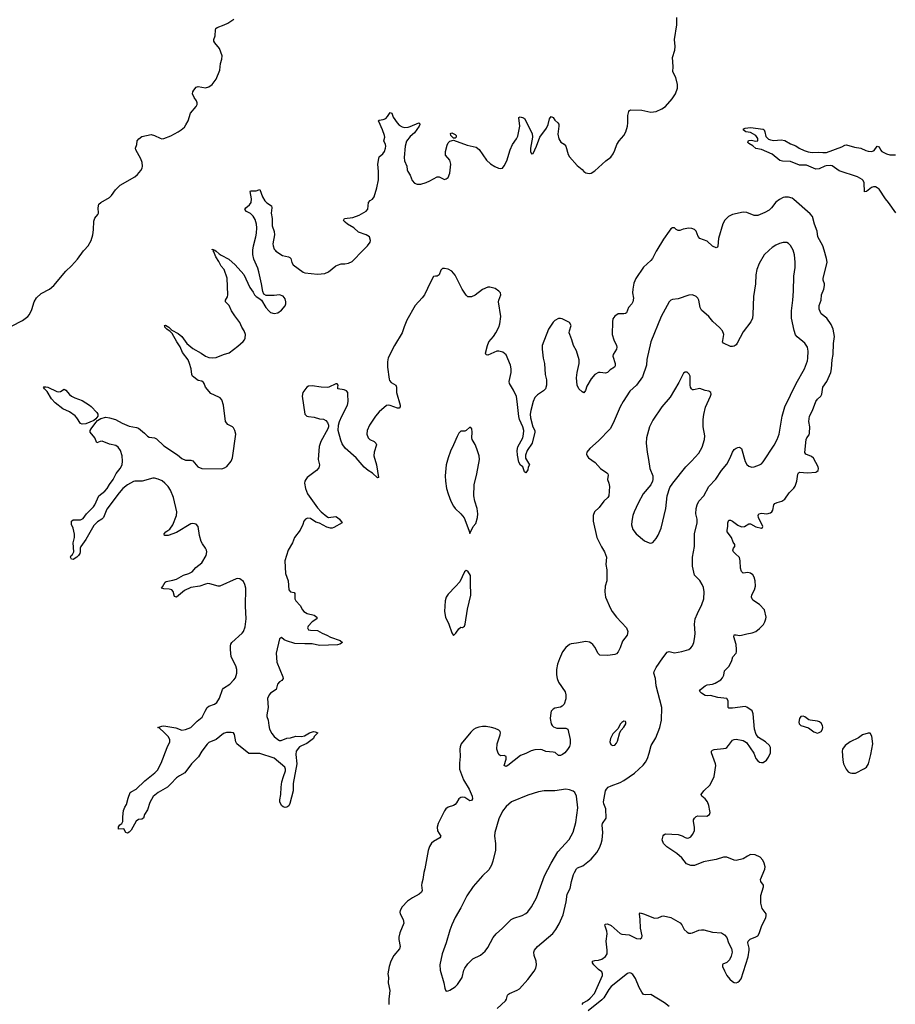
# Model space of a CAD drawing. Header units: inches. Extents: x 1682510 to 1839368, y 640758 to 791543.
# Tile 114 of 186: x 1757360 to 1767029, y 681672 to 692547. Entities that reach past the tile are written whole.
import ezdxf

# ---------------------------------------------------------------- set-up
doc = ezdxf.new("R2010")
doc.units = ezdxf.units.IN
doc.header["$MEASUREMENT"] = 0
for name, color, linetype in [('B7658', 7, 'Continuous'), ('B7659', 7, 'Continuous'), ('B7668', 7, 'Continuous'), ('B7669', 7, 'Continuous')]:
    doc.layers.add(name, color=color, linetype=linetype)

msp = doc.modelspace()

# ---------------------------------------------------------------- linework, layer by layer
at = {"layer": 'B7658', "color": 6}
for points, elevation in [([(1757270, 689161), (1757390, 689224), (1757448, 689270), (1757468, 689292), (1757492, 689348), (1757518, 689430), (1757546, 689474), (1757598, 689522), (1757690, 689572), (1757737, 689610), (1757870, 689770), (1757933, 689827), (1757999, 689901), (1758065, 689995), (1758070, 690000)], 800), ([(1760000, 684441), (1759890, 684443), (1759759, 684550), (1759747, 684570), (1759731, 684651), (1759720, 684670), (1759696, 684676), (1759645, 684675), (1759610, 684665), (1759530, 684599), (1759450, 684564), (1759430, 684545), (1759371, 684470), (1759333, 684407), (1759256, 684330), (1759185, 684230), (1759123, 684197), (1759090, 684173), (1759030, 684106), (1758990, 684069), (1758888, 684012), (1758833, 683967), (1758797, 683903), (1758770, 683822), (1758737, 683770), (1758728, 683730), (1758710, 683719), (1758670, 683713), (1758644, 683696), (1758590, 683595), (1758570, 683572), (1758550, 683564), (1758530, 683569), (1758509, 683609), (1758450, 683606), (1758450, 683631), (1758466, 683654), (1758489, 683670), (1758499, 683690), (1758497, 683743), (1758507, 683813), (1758520, 683850), (1758540, 683880), (1758556, 683950), (1758580, 684010), (1758590, 684020), (1758647, 684050), (1758741, 684139), (1758851, 684230), (1758880, 684260), (1758923, 684337), (1758988, 684510), (1759016, 684570), (1759017, 684597), (1759000, 684630), (1758956, 684676), (1758902, 684722), (1758885, 684730), (1758930, 684746), (1758950, 684747), (1759085, 684725), (1759150, 684701), (1759190, 684706), (1759250, 684730), (1759320, 684800), (1759376, 684844), (1759406, 684910), (1759431, 684950), (1759450, 684965), (1759512, 684988), (1759535, 685005), (1759566, 685054), (1759600, 685150), (1759610, 685165), (1759679, 685210), (1759724, 685256), (1759741, 685279), (1759759, 685330), (1759759, 685370), (1759745, 685410), (1759696, 685510), (1759686, 685590), (1759688, 685632), (1759691, 685650), (1759703, 685670), (1759816, 685770), (1759831, 685790), (1759850, 685842), (1759860, 685930), (1759852, 686070), (1759856, 686270), (1759847, 686310), (1759830, 686344), (1759790, 686370), (1759770, 686376), (1759750, 686373), (1759570, 686292), (1759550, 686290), (1759458, 686318), (1759439, 686319), (1759410, 686313), (1759350, 686289), (1759250, 686275), (1759178, 686242), (1759090, 686168), (1759070, 686177), (1759053, 686233), (1759038, 686250), (1759010, 686258), (1758950, 686260), (1758927, 686267), (1758926, 686270), (1758938, 686282), (1758966, 686334), (1758976, 686344), (1759050, 686357), (1759090, 686369), (1759169, 686411), (1759226, 686430), (1759263, 686450), (1759303, 686497), (1759370, 686550), (1759417, 686630), (1759425, 686670), (1759421, 686690), (1759411, 686710), (1759377, 686757), (1759363, 686783), (1759346, 686850), (1759331, 686950), (1759310, 686976), (1759270, 686983), (1759250, 686980), (1759090, 686884), (1758998, 686850), (1758957, 686850), (1758956, 686870), (1758973, 686890), (1759018, 686922), (1759052, 686968), (1759093, 687070), (1759094, 687110), (1759057, 687270), (1759024, 687350), (1758998, 687390), (1758962, 687430), (1758933, 687453), (1758890, 687474), (1758850, 687483), (1758830, 687482), (1758711, 687449), (1758631, 687449), (1758615, 687445), (1758550, 687411), (1758500, 687370), (1758458, 687322), (1758320, 687140), (1758286, 687050), (1758267, 687030), (1758218, 687002), (1758178, 686962), (1758090, 686806), (1758034, 686730), (1758029, 686710), (1758029, 686670), (1758023, 686650), (1758010, 686630), (1757990, 686612), (1757950, 686585), (1757930, 686589), (1757921, 686610), (1757929, 686630), (1757941, 686639), (1757956, 686670), (1757950, 686770), (1757964, 686830), (1757966, 686866), (1757951, 686930), (1757930, 686973), (1757930, 687007), (1757950, 687025), (1758030, 687023), (1758061, 687039), (1758096, 687090), (1758174, 687166), (1758191, 687189), (1758233, 687290), (1758299, 687341), (1758325, 687370), (1758350, 687415), (1758392, 687468), (1758426, 687534), (1758468, 687590), (1758490, 687630), (1758495, 687670), (1758491, 687730), (1758471, 687791), (1758447, 687827), (1758423, 687843), (1758350, 687860), (1758270, 687891), (1758250, 687890), (1758210, 687874), (1758190, 687930), (1758139, 687990), (1758139, 688010), (1758148, 688030), (1758201, 688099), (1758219, 688121), (1758256, 688144), (1758310, 688156), (1758350, 688150), (1758416, 688130), (1758491, 688091), (1758570, 688058), (1758650, 688045), (1758670, 688035), (1758739, 687979), (1758770, 687947), (1758790, 687935), (1758850, 687929), (1758870, 687919), (1758950, 687842), (1759101, 687741), (1759150, 687702), (1759190, 687684), (1759250, 687681), (1759270, 687676), (1759327, 687610), (1759370, 687590), (1759590, 687586), (1759623, 687597), (1759646, 687614), (1759696, 687670), (1759711, 687710), (1759745, 687970), (1759735, 688010), (1759719, 688039), (1759709, 688050), (1759658, 688078), (1759633, 688110), (1759612, 688290), (1759593, 688350), (1759575, 688370), (1759559, 688379), (1759470, 688417), (1759410, 688490), (1759398, 688530), (1759390, 688542), (1759370, 688556), (1759330, 688563), (1759268, 688610), (1759260, 688630), (1759254, 688690), (1759236, 688750), (1759219, 688790), (1759159, 688870), (1759133, 688933), (1759095, 688990), (1759043, 689083), (1759023, 689103), (1758983, 689130), (1758964, 689150), (1758964, 689164), (1758957, 689170), (1758970, 689172), (1759006, 689150), (1759040, 689120), (1759110, 689080), (1759149, 689050), (1759205, 688970), (1759270, 688915), (1759363, 688863), (1759410, 688830), (1759450, 688818), (1759490, 688814), (1759530, 688817), (1759610, 688850), (1759672, 688868), (1759770, 688942), (1759828, 688992), (1759843, 689010), (1759850, 689030), (1759852, 689070), (1759839, 689110), (1759813, 689153), (1759790, 689203), (1759735, 689275), (1759700, 689330), (1759671, 689390), (1759634, 689430), (1759632, 689450), (1759653, 689487), (1759658, 689510), (1759651, 689691), (1759619, 689790), (1759585, 689825), (1759558, 689878), (1759524, 689930), (1759503, 689983), (1759496, 689990), (1759498, 689998), (1759495, 690000)], 700), ([(1759513, 690000), (1759530, 689991), (1759561, 689961), (1759585, 689945), (1759670, 689901), (1759740, 689840), (1759833, 689733), (1759900, 689590), (1759938, 689538), (1759954, 689510), (1759970, 689489), (1760000, 689470)], 700), ([(1760000, 689761), (1759990, 689804), (1759944, 689904), (1759933, 689953), (1759933, 689990), (1759934, 690000)], 700)]:
    msp.add_lwpolyline(points, dxfattribs=dict(at, elevation=elevation))
at = {"layer": 'B7658', "color": 6, "elevation": 700}
msp.add_lwpolyline([(1757790, 688437), (1757810, 688440), (1757850, 688465), (1757870, 688457), (1757910, 688408), (1757930, 688390), (1757970, 688370), (1758050, 688340), (1758130, 688291), (1758150, 688274), (1758213, 688210), (1758224, 688190), (1758222, 688170), (1758201, 688139), (1758178, 688122), (1758090, 688084), (1758050, 688081), (1758030, 688089), (1757991, 688151), (1757972, 688172), (1757910, 688217), (1757836, 688250), (1757750, 688316), (1757710, 688361), (1757662, 688442), (1757633, 688470), (1757624, 688490), (1757626, 688494), (1757650, 688494), (1757672, 688488), (1757770, 688442)], close=True, dxfattribs=at)
at = {"layer": 'B7659', "color": 6}
for points, elevation in [([(1758070, 690000), (1758115, 690050), (1758147, 690110), (1758168, 690170), (1758175, 690225), (1758177, 690323), (1758190, 690356), (1758224, 690396), (1758228, 690412), (1758225, 690470), (1758235, 690510), (1758256, 690530), (1758350, 690585), (1758373, 690607), (1758417, 690670), (1758470, 690719), (1758630, 690813), (1758661, 690839), (1758698, 690882), (1758711, 690909), (1758715, 690930), (1758713, 690970), (1758698, 691010), (1758642, 691110), (1758639, 691130), (1758654, 691170), (1758657, 691210), (1758674, 691230), (1758710, 691256), (1758810, 691278), (1758850, 691270), (1758910, 691239), (1758930, 691233), (1758950, 691234), (1759030, 691266), (1759111, 691309), (1759141, 691330), (1759178, 691362), (1759195, 691385), (1759219, 691430), (1759244, 691516), (1759307, 691590), (1759319, 691610), (1759321, 691630), (1759313, 691650), (1759287, 691687), (1759268, 691730), (1759271, 691750), (1759283, 691770), (1759310, 691802), (1759330, 691810), (1759410, 691795), (1759450, 691805), (1759485, 691830), (1759530, 691890), (1759570, 691990), (1759577, 692063), (1759591, 692110), (1759594, 692150), (1759566, 692230), (1759514, 692290), (1759504, 692310), (1759505, 692330), (1759517, 692370), (1759523, 692437), (1759527, 692450), (1759539, 692461), (1759617, 692490), (1759657, 692510), (1759725, 692555)], 800), ([(1759934, 690000), (1759941, 690050), (1759969, 690150), (1759976, 690190), (1759979, 690250), (1759974, 690290), (1759959, 690339), (1759938, 690378), (1759910, 690405), (1759865, 690430), (1759845, 690450), (1759856, 690470), (1759897, 690503), (1759916, 690530), (1759918, 690570), (1759906, 690650), (1759910, 690659), (1759970, 690659), (1760000, 690668)], 700), ([(1759495, 690000), (1759484, 690010), (1759486, 690014), (1759513, 690000)], 700)]:
    msp.add_lwpolyline(points, dxfattribs=dict(at, elevation=elevation))
at = {"layer": 'B7668', "color": 6}
for points, elevation in [([(1764396, 690000), (1764390, 689990), (1764348, 689910), (1764331, 689889), (1764250, 689815), (1764163, 689690), (1764142, 689638), (1764129, 689570), (1764128, 689530), (1764137, 689470), (1764132, 689430), (1764120, 689410), (1764082, 689370), (1764059, 689310), (1764050, 689303), (1764030, 689299), (1763970, 689298), (1763930, 689272), (1763910, 689242), (1763905, 689210), (1763904, 689070), (1763920, 689010), (1763949, 688950), (1763952, 688930), (1763950, 688910), (1763913, 688850), (1763910, 688830), (1763937, 688750), (1763936, 688724), (1763927, 688710), (1763881, 688679), (1763849, 688651), (1763830, 688643), (1763770, 688652), (1763750, 688650), (1763710, 688629), (1763670, 688582), (1763622, 688498), (1763609, 688451), (1763590, 688427), (1763570, 688436), (1763535, 688470), (1763515, 688510), (1763507, 688593), (1763515, 688650), (1763539, 688750), (1763538, 688790), (1763510, 688890), (1763476, 688950), (1763458, 689010), (1763433, 689070), (1763429, 689090), (1763431, 689110), (1763450, 689170), (1763430, 689202), (1763350, 689243), (1763330, 689248), (1763310, 689246), (1763270, 689226), (1763250, 689208), (1763200, 689130), (1763129, 688950), (1763129, 688910), (1763140, 688810), (1763155, 688750), (1763164, 688630), (1763177, 688570), (1763178, 688510), (1763165, 688470), (1763144, 688450), (1763076, 688404), (1763050, 688373), (1763030, 688330), (1763004, 688230), (1762997, 688190), (1763000, 688150), (1763028, 688050), (1763050, 688010), (1763050, 687990), (1763019, 687870), (1762962, 687790), (1762944, 687736), (1762946, 687706), (1762988, 687630), (1762976, 687604), (1762970, 687575), (1762950, 687544), (1762935, 687555), (1762915, 687610), (1762890, 687629), (1762870, 687662), (1762856, 687736), (1762855, 687790), (1762861, 687830), (1762916, 687930), (1762924, 687970), (1762925, 688010), (1762916, 688050), (1762880, 688130), (1762870, 688166), (1762855, 688330), (1762844, 688384), (1762814, 688454), (1762769, 688530), (1762765, 688550), (1762786, 688650), (1762787, 688690), (1762779, 688730), (1762730, 688846), (1762695, 688875), (1762650, 688888), (1762630, 688888), (1762530, 688843), (1762510, 688847), (1762505, 688865), (1762526, 688950), (1762541, 688990), (1762592, 689050), (1762618, 689090), (1762651, 689150), (1762663, 689190), (1762674, 689270), (1762648, 689430), (1762650, 689450), (1762673, 689510), (1762670, 689530), (1762651, 689550), (1762610, 689578), (1762550, 689593), (1762530, 689592), (1762472, 689568), (1762390, 689505), (1762348, 689488), (1762310, 689487), (1762290, 689503), (1762245, 689570), (1762170, 689725), (1762130, 689770), (1762090, 689791), (1762050, 689800), (1762030, 689799), (1762010, 689781), (1761990, 689728), (1761970, 689715), (1761950, 689716), (1761930, 689710), (1761896, 689650), (1761830, 689510), (1761804, 689476), (1761728, 689392), (1761636, 689230), (1761604, 689156), (1761585, 689090), (1761497, 688950), (1761429, 688811), (1761422, 688770), (1761422, 688710), (1761438, 688578), (1761444, 688564), (1761461, 688541), (1761515, 688510), (1761519, 688490), (1761522, 688430), (1761561, 688290), (1761562, 688270), (1761550, 688255), (1761530, 688256), (1761450, 688287), (1761430, 688290), (1761410, 688285), (1761330, 688216), (1761287, 688170), (1761222, 688070), (1761198, 688010), (1761194, 687970), (1761206, 687930), (1761228, 687910), (1761273, 687890), (1761293, 687870), (1761300, 687850), (1761274, 687770), (1761271, 687730), (1761299, 687630), (1761322, 687490), (1761310, 687488), (1761257, 687537), (1761207, 687568), (1761164, 687604), (1761077, 687710), (1760954, 687814), (1760922, 687862), (1760905, 687905), (1760878, 688010), (1760881, 688070), (1760891, 688110), (1760918, 688170), (1760981, 688290), (1760987, 688330), (1760985, 688410), (1760982, 688430), (1760970, 688447), (1760941, 688461), (1760874, 688470), (1760872, 688490), (1760877, 688510), (1760865, 688525), (1760850, 688526), (1760772, 688488), (1760755, 688485), (1760690, 688487), (1760590, 688503), (1760550, 688500), (1760530, 688488), (1760488, 688430), (1760479, 688390), (1760510, 688190), (1760530, 688170), (1760550, 688164), (1760610, 688158), (1760670, 688139), (1760716, 688136), (1760740, 688120), (1760757, 688097), (1760768, 688070), (1760768, 688050), (1760763, 688030), (1760686, 687890), (1760666, 687834), (1760656, 687690), (1760669, 687630), (1760664, 687596), (1760639, 687570), (1760534, 687490), (1760518, 687470), (1760509, 687450), (1760506, 687430), (1760515, 687370), (1760538, 687310), (1760650, 687157), (1760690, 687112), (1760750, 687059), (1760770, 687051), (1760850, 687059), (1760870, 687051), (1760892, 687030), (1760919, 686990), (1760830, 686937), (1760810, 686931), (1760790, 686933), (1760750, 686944), (1760670, 686985), (1760630, 686997), (1760570, 687038), (1760538, 687042), (1760514, 687030), (1760499, 687010), (1760487, 686973), (1760457, 686910), (1760393, 686830), (1760372, 686770), (1760325, 686690), (1760289, 686570), (1760295, 686430), (1760326, 686350), (1760330, 686250), (1760349, 686228), (1760390, 686219), (1760399, 686210), (1760398, 686150), (1760409, 686130), (1760458, 686078), (1760481, 686030), (1760499, 686010), (1760533, 685990), (1760613, 685970), (1760642, 685950), (1760642, 685930), (1760590, 685897), (1760546, 685850), (1760537, 685830), (1760550, 685810), (1760570, 685804), (1760650, 685801), (1760699, 685770), (1760750, 685749), (1760790, 685726), (1760899, 685690), (1760924, 685670), (1760896, 685650), (1760870, 685644), (1760670, 685637), (1760590, 685654), (1760508, 685652), (1760399, 685659), (1760306, 685686), (1760279, 685699), (1760250, 685724), (1760229, 685710), (1760192, 685550), (1760198, 685450), (1760266, 685290), (1760270, 685270), (1760256, 685250), (1760230, 685235), (1760207, 685210), (1760192, 685150), (1760130, 685109), (1760113, 685090), (1760095, 685050), (1760102, 684950), (1760087, 684870), (1760089, 684850), (1760105, 684810), (1760109, 684751), (1760120, 684710), (1760143, 684663), (1760170, 684629), (1760210, 684597), (1760230, 684588), (1760247, 684587), (1760308, 684612), (1760350, 684615), (1760410, 684634), (1760470, 684632), (1760504, 684636), (1760559, 684670), (1760604, 684684), (1760623, 684683), (1760651, 684670), (1760612, 684630), (1760603, 684610), (1760530, 684552), (1760470, 684528), (1760450, 684516), (1760414, 684470), (1760409, 684431), (1760421, 684330), (1760381, 684110), (1760380, 684030), (1760344, 683890), (1760330, 683866), (1760311, 683849), (1760290, 683847), (1760270, 683852), (1760250, 683868), (1760233, 683910), (1760232, 683930), (1760243, 683990), (1760247, 684070), (1760256, 684130), (1760271, 684190), (1760294, 684250), (1760296, 684270), (1760287, 684290), (1760170, 684390), (1760010, 684441), (1760000, 684441)], 700), ([(1760180, 690000), (1760188, 689990), (1760263, 689943), (1760329, 689929), (1760342, 689922), (1760354, 689910), (1760366, 689866), (1760381, 689841), (1760490, 689758), (1760510, 689750), (1760650, 689737), (1760730, 689745), (1760770, 689764), (1760850, 689827), (1760870, 689838), (1760910, 689850), (1760950, 689850), (1760990, 689857), (1761030, 689877), (1761151, 690000)], 700), ([(1765635, 690000), (1765581, 689950), (1765525, 689855), (1765499, 689790), (1765489, 689731), (1765486, 689630), (1765462, 689490), (1765457, 689290), (1765451, 689250), (1765432, 689210), (1765350, 689100), (1765284, 688976), (1765270, 688957), (1765250, 688942), (1765230, 688937), (1765210, 688939), (1765130, 688973), (1765122, 688990), (1765123, 689003), (1765134, 689070), (1765120, 689110), (1765087, 689147), (1765015, 689215), (1764971, 689271), (1764890, 689340), (1764875, 689370), (1764860, 689450), (1764850, 689471), (1764830, 689491), (1764790, 689507), (1764750, 689504), (1764630, 689464), (1764570, 689458), (1764550, 689448), (1764531, 689430), (1764443, 689270), (1764329, 688990), (1764286, 688794), (1764283, 688730), (1764236, 688604), (1764171, 688510), (1764097, 688443), (1764023, 688330), (1763992, 688270), (1763915, 688090), (1763879, 688030), (1763750, 687897), (1763656, 687810), (1763624, 687770), (1763620, 687750), (1763625, 687730), (1763641, 687710), (1763716, 687657), (1763772, 687590), (1763843, 687543), (1763855, 687530), (1763858, 687518), (1763852, 687470), (1763867, 687427), (1763871, 687391), (1763865, 687290), (1763855, 687270), (1763812, 687230), (1763759, 687161), (1763707, 687110), (1763692, 687070), (1763691, 687010), (1763734, 686830), (1763784, 686724), (1763819, 686670), (1763839, 686610), (1763834, 686530), (1763845, 686470), (1763845, 686370), (1763843, 686350), (1763826, 686290), (1763820, 686230), (1763830, 686170), (1763883, 686043), (1763902, 686010), (1763950, 685950), (1764060, 685830), (1764074, 685790), (1764069, 685750), (1764017, 685683), (1763992, 685610), (1763970, 685564), (1763950, 685544), (1763930, 685536), (1763855, 685525), (1763767, 685527), (1763746, 685546), (1763710, 685617), (1763690, 685647), (1763670, 685663), (1763652, 685672), (1763610, 685680), (1763510, 685661), (1763450, 685655), (1763430, 685648), (1763390, 685614), (1763355, 685565), (1763319, 685490), (1763298, 685430), (1763287, 685370), (1763287, 685313), (1763294, 685270), (1763309, 685230), (1763383, 685123), (1763392, 685090), (1763392, 685048), (1763371, 684989), (1763350, 684965), (1763330, 684956), (1763270, 684945), (1763250, 684934), (1763238, 684922), (1763229, 684910), (1763224, 684890), (1763218, 684830), (1763227, 684770), (1763239, 684750), (1763256, 684736), (1763290, 684723), (1763390, 684721), (1763414, 684710), (1763439, 684599), (1763439, 684550), (1763430, 684520), (1763410, 684485), (1763379, 684450), (1763354, 684430), (1763330, 684420), (1763310, 684421), (1763272, 684452), (1763250, 684459), (1763170, 684463), (1763130, 684483), (1763110, 684487), (1763050, 684483), (1763008, 684472), (1762950, 684442), (1762890, 684420), (1762750, 684310), (1762730, 684300), (1762722, 684302), (1762710, 684310), (1762730, 684381), (1762730, 684410), (1762710, 684422), (1762670, 684418), (1762650, 684430), (1762638, 684458), (1762630, 684490), (1762633, 684550), (1762665, 684650), (1762668, 684670), (1762664, 684684), (1762650, 684699), (1762610, 684718), (1762570, 684731), (1762510, 684740), (1762470, 684742), (1762430, 684735), (1762397, 684723), (1762372, 684708), (1762341, 684679), (1762236, 684550), (1762224, 684516), (1762220, 684490), (1762224, 684410), (1762216, 684336), (1762218, 684270), (1762262, 684150), (1762323, 684050), (1762356, 683970), (1762359, 683941), (1762350, 683922), (1762330, 683921), (1762276, 683956), (1762250, 683962), (1762230, 683958), (1762210, 683943), (1762184, 683896), (1762170, 683880), (1762150, 683867), (1762090, 683849), (1762067, 683833), (1762050, 683810), (1761982, 683670), (1761970, 683630), (1761973, 683590), (1762011, 683530), (1762000, 683510), (1761930, 683470), (1761908, 683452), (1761885, 683415), (1761870, 683370), (1761835, 683170), (1761822, 683130), (1761811, 683050), (1761799, 683010), (1761797, 682990), (1761805, 682930), (1761797, 682910), (1761772, 682888), (1761696, 682850), (1761643, 682810), (1761583, 682750), (1761560, 682710), (1761557, 682690), (1761560, 682670), (1761593, 682610), (1761600, 682570), (1761558, 682462), (1761546, 682414), (1761546, 682390), (1761560, 682310), (1761554, 682286), (1761490, 682210), (1761458, 682150), (1761439, 682090), (1761426, 682010), (1761433, 681970), (1761430, 681910), (1761446, 681826), (1761445, 681790), (1761435, 681730), (1761437, 681670)], 800), ([(1762634, 681626), (1762724, 681710), (1762737, 681730), (1762748, 681772), (1762756, 681784), (1762770, 681793), (1762853, 681827), (1762878, 681842), (1762970, 681945), (1763042, 682038), (1763058, 682070), (1763068, 682110), (1763063, 682150), (1763041, 682210), (1763039, 682250), (1763045, 682270), (1763077, 682310), (1763247, 682453), (1763282, 682498), (1763318, 682562), (1763360, 682660), (1763394, 682806), (1763406, 682890), (1763438, 682950), (1763453, 683030), (1763474, 683106), (1763485, 683130), (1763510, 683170), (1763521, 683179), (1763578, 683202), (1763670, 683275), (1763732, 683348), (1763761, 683399), (1763782, 683450), (1763792, 683490), (1763799, 683570), (1763793, 683650), (1763797, 683670), (1763837, 683730), (1763834, 683830), (1763810, 683887), (1763808, 683910), (1763829, 684030), (1763839, 684050), (1763858, 684070), (1763890, 684087), (1763990, 684123), (1764030, 684144), (1764150, 684227), (1764246, 684314), (1764272, 684348), (1764292, 684388), (1764312, 684448), (1764332, 684530), (1764385, 684615), (1764430, 684730), (1764446, 684810), (1764450, 684950), (1764389, 685190), (1764382, 685270), (1764364, 685330), (1764366, 685350), (1764387, 685393), (1764460, 685500), (1764510, 685561), (1764530, 685568), (1764590, 685556), (1764672, 685568), (1764748, 685592), (1764770, 685608), (1764788, 685630), (1764805, 685670), (1764817, 685730), (1764819, 685770), (1764813, 685870), (1764820, 685930), (1764843, 685990), (1764894, 686090), (1764914, 686150), (1764920, 686230), (1764910, 686277), (1764896, 686310), (1764870, 686353), (1764811, 686411), (1764788, 686510), (1764789, 686610), (1764813, 686730), (1764810, 686870), (1764841, 686990), (1764840, 687030), (1764827, 687090), (1764831, 687150), (1764842, 687190), (1764861, 687230), (1764913, 687287), (1764969, 687390), (1765048, 687472), (1765111, 687569), (1765170, 687640), (1765207, 687710), (1765231, 687770), (1765250, 687799), (1765270, 687815), (1765290, 687824), (1765310, 687825), (1765331, 687811), (1765370, 687667), (1765390, 687634), (1765410, 687617), (1765446, 687606), (1765470, 687609), (1765530, 687630), (1765550, 687642), (1765570, 687664), (1765692, 687848), (1765726, 687910), (1765746, 687970), (1765778, 688170), (1765809, 688270), (1765935, 688530), (1766028, 688690), (1766059, 688781), (1766064, 688810), (1766068, 688888), (1766060, 688930), (1766030, 688975), (1765946, 689046), (1765928, 689068), (1765913, 689113), (1765882, 689250), (1765882, 689330), (1765899, 689450), (1765905, 689550), (1765907, 689713), (1765922, 689810), (1765924, 689870), (1765915, 689950), (1765900, 690000)], 800), ([(1763572, 681670), (1763583, 681690), (1763630, 681715), (1763661, 681739), (1763709, 681791), (1763794, 681990), (1763796, 682010), (1763790, 682030), (1763750, 682058), (1763698, 682110), (1763684, 682130), (1763684, 682150), (1763710, 682157), (1763750, 682159), (1763788, 682172), (1763830, 682202), (1763847, 682230), (1763848, 682270), (1763835, 682370), (1763848, 682450), (1763842, 682482), (1763824, 682536), (1763823, 682550), (1763830, 682559), (1763850, 682561), (1763890, 682544), (1763990, 682454), (1764010, 682448), (1764090, 682441), (1764170, 682399), (1764210, 682396), (1764231, 682409), (1764235, 682430), (1764214, 682514), (1764212, 682608), (1764203, 682670), (1764210, 682682), (1764250, 682671), (1764370, 682624), (1764410, 682626), (1764450, 682646), (1764470, 682649), (1764551, 682630), (1764652, 682572), (1764670, 682550), (1764698, 682498), (1764730, 682470), (1764750, 682460), (1764770, 682457), (1764790, 682462), (1764861, 682490), (1764890, 682496), (1764914, 682494), (1765010, 682470), (1765110, 682462), (1765141, 682441), (1765167, 682410), (1765186, 682350), (1765219, 682290), (1765227, 682250), (1765217, 682203), (1765198, 682162), (1765170, 682135), (1765124, 682116), (1765119, 682110), (1765121, 682090), (1765141, 682041), (1765170, 681990), (1765201, 681950), (1765230, 681925), (1765250, 681914), (1765270, 681911), (1765290, 681916), (1765309, 681931), (1765325, 681955), (1765403, 682197), (1765415, 682270), (1765414, 682294), (1765401, 682350), (1765404, 682370), (1765427, 682393), (1765490, 682417), (1765510, 682430), (1765525, 682455), (1765551, 682530), (1765599, 682630), (1765604, 682650), (1765603, 682670), (1765560, 682730), (1765543, 682790), (1765544, 682876), (1765572, 682970), (1765573, 682990), (1765544, 683030), (1765542, 683050), (1765590, 683166), (1765592, 683190), (1765582, 683230), (1765565, 683265), (1765537, 683297), (1765482, 683322), (1765430, 683328), (1765395, 683310), (1765350, 683280), (1765270, 683261), (1765250, 683264), (1765170, 683296), (1765130, 683298), (1765050, 683270), (1764990, 683262), (1764910, 683245), (1764810, 683205), (1764770, 683207), (1764724, 683224), (1764672, 683292), (1764617, 683337), (1764507, 683410), (1764470, 683450), (1764453, 683490), (1764466, 683534), (1764474, 683546), (1764490, 683554), (1764630, 683548), (1764675, 683535), (1764710, 683515), (1764730, 683509), (1764750, 683510), (1764770, 683524), (1764790, 683549), (1764812, 683590), (1764813, 683630), (1764800, 683690), (1764802, 683710), (1764810, 683730), (1764830, 683747), (1764850, 683755), (1764948, 683752), (1764976, 683770), (1764983, 683790), (1764981, 683810), (1764970, 683870), (1764956, 683910), (1764930, 683943), (1764891, 683970), (1764886, 683990), (1764913, 684030), (1764983, 684097), (1765028, 684190), (1765046, 684310), (1765043, 684330), (1764999, 684450), (1765000, 684470), (1765010, 684480), (1765030, 684486), (1765130, 684496), (1765157, 684503), (1765170, 684510), (1765188, 684530), (1765230, 684590), (1765250, 684599), (1765270, 684600), (1765350, 684586), (1765385, 684565), (1765465, 684445), (1765490, 684387), (1765510, 684361), (1765530, 684348), (1765550, 684342), (1765570, 684345), (1765605, 684370), (1765630, 684401), (1765650, 684450), (1765650, 684510), (1765638, 684530), (1765596, 684570), (1765519, 684619), (1765493, 684653), (1765474, 684710), (1765461, 684881), (1765450, 684913), (1765390, 684955), (1765370, 684963), (1765230, 684943), (1765190, 684944), (1765184, 684950), (1765182, 684962), (1765184, 685024), (1765170, 685050), (1765070, 685061), (1764990, 685085), (1764950, 685081), (1764930, 685085), (1764890, 685110), (1764868, 685130), (1764877, 685150), (1764930, 685191), (1764950, 685200), (1765010, 685209), (1765040, 685220), (1765102, 685258), (1765122, 685278), (1765134, 685306), (1765144, 685356), (1765152, 685368), (1765193, 685407), (1765223, 685470), (1765233, 685510), (1765270, 685550), (1765276, 685564), (1765277, 685590), (1765270, 685647), (1765245, 685730), (1765250, 685754), (1765270, 685755), (1765310, 685746), (1765330, 685748), (1765390, 685766), (1765450, 685776), (1765489, 685791), (1765530, 685823), (1765573, 685867), (1765590, 685896), (1765601, 685930), (1765602, 685950), (1765584, 686030), (1765531, 686090), (1765457, 686137), (1765447, 686150), (1765441, 686170), (1765446, 686194), (1765474, 686250), (1765484, 686290), (1765483, 686350), (1765472, 686392), (1765457, 686417), (1765430, 686436), (1765402, 686442), (1765350, 686434), (1765331, 686451), (1765320, 686490), (1765317, 686570), (1765308, 686608), (1765260, 686650), (1765243, 686670), (1765235, 686690), (1765242, 686710), (1765256, 686730), (1765258, 686750), (1765237, 686777), (1765219, 686830), (1765173, 686890), (1765172, 686910), (1765180, 686950), (1765180, 686990), (1765186, 687014), (1765190, 687018), (1765210, 687018), (1765230, 687009), (1765290, 686964), (1765330, 686947), (1765362, 686950), (1765410, 686979), (1765430, 686980), (1765490, 686946), (1765550, 686930), (1765562, 686938), (1765567, 686950), (1765518, 687050), (1765514, 687070), (1765523, 687090), (1765550, 687096), (1765610, 687088), (1765650, 687101), (1765667, 687113), (1765678, 687130), (1765688, 687190), (1765698, 687202), (1765725, 687215), (1765776, 687230), (1765810, 687253), (1765857, 687323), (1765907, 687373), (1765923, 687397), (1765942, 687450), (1765953, 687527), (1765959, 687541), (1765971, 687549), (1766058, 687542), (1766150, 687550), (1766164, 687556), (1766177, 687570), (1766181, 687590), (1766176, 687610), (1766124, 687704), (1766103, 687723), (1766040, 687750), (1766030, 687768), (1766045, 687910), (1766052, 687930), (1766076, 687964), (1766080, 687980), (1766084, 688050), (1766073, 688110), (1766083, 688170), (1766115, 688230), (1766153, 688330), (1766170, 688356), (1766207, 688390), (1766219, 688410), (1766228, 688490), (1766273, 688550), (1766318, 688650), (1766326, 688690), (1766333, 688790), (1766343, 688850), (1766345, 688970), (1766357, 689050), (1766344, 689130), (1766321, 689181), (1766272, 689252), (1766210, 689298), (1766190, 689350), (1766188, 689390), (1766209, 689451), (1766215, 689510), (1766239, 689570), (1766248, 689610), (1766248, 689630), (1766233, 689670), (1766233, 689690), (1766275, 689870), (1766269, 689910), (1766244, 690000)], 700), ([(1760000, 689470), (1760030, 689450), (1760077, 689370), (1760109, 689330), (1760130, 689312), (1760170, 689303), (1760210, 689311), (1760250, 689338), (1760290, 689386), (1760299, 689410), (1760300, 689430), (1760290, 689463), (1760270, 689492), (1760230, 689507), (1760170, 689500), (1760082, 689502), (1760057, 689517), (1760044, 689544), (1760031, 689630), (1760000, 689761)], 700), ([(1764530, 681650), (1764482, 681690), (1764330, 681781), (1764270, 681776), (1764250, 681780), (1764230, 681805), (1764199, 681859), (1764159, 681959), (1764130, 682001), (1764110, 682018), (1764090, 682021), (1764070, 682012), (1763892, 681870), (1763865, 681835), (1763810, 681745), (1763790, 681722), (1763639, 681601)], 700)]:
    msp.add_lwpolyline(points, dxfattribs=dict(at, elevation=elevation))
for points, elevation in [([(1764710, 688654), (1764690, 688642), (1764681, 688630), (1764639, 688541), (1764541, 688379), (1764450, 688270), (1764350, 688125), (1764315, 688050), (1764283, 687930), (1764278, 687870), (1764290, 687770), (1764305, 687690), (1764317, 687590), (1764350, 687510), (1764353, 687470), (1764349, 687450), (1764329, 687410), (1764245, 687310), (1764191, 687209), (1764144, 687110), (1764130, 687071), (1764119, 687010), (1764117, 686970), (1764130, 686918), (1764167, 686870), (1764260, 686790), (1764310, 686768), (1764330, 686766), (1764350, 686772), (1764390, 686818), (1764410, 686853), (1764442, 686930), (1764494, 687150), (1764509, 687290), (1764540, 687380), (1764573, 687430), (1764716, 687610), (1764779, 687670), (1764860, 687760), (1764895, 687825), (1764922, 687910), (1764925, 687950), (1764909, 688051), (1764908, 688130), (1764914, 688186), (1764932, 688268), (1764988, 688390), (1764994, 688410), (1764992, 688430), (1764970, 688444), (1764930, 688451), (1764870, 688475), (1764801, 688461), (1764790, 688461), (1764777, 688470), (1764768, 688488), (1764764, 688510), (1764764, 688610), (1764754, 688634), (1764730, 688653)], 900), ([(1762330, 688047), (1762290, 688011), (1762276, 688004), (1762230, 688003), (1762210, 687981), (1762190, 687945), (1762151, 687850), (1762117, 687783), (1762091, 687709), (1762069, 687630), (1762058, 687510), (1762061, 687450), (1762073, 687370), (1762090, 687310), (1762121, 687230), (1762150, 687175), (1762169, 687150), (1762231, 687090), (1762267, 687047), (1762321, 686910), (1762330, 686872), (1762368, 686950), (1762396, 686984), (1762415, 687050), (1762417, 687090), (1762412, 687150), (1762385, 687230), (1762375, 687290), (1762377, 687410), (1762408, 687530), (1762436, 687690), (1762432, 687730), (1762409, 687809), (1762390, 687854), (1762358, 687910), (1762354, 687930), (1762356, 687990), (1762352, 688030)], 800), ([(1762290, 686462), (1762270, 686449), (1762221, 686339), (1762174, 686286), (1762090, 686203), (1762069, 686170), (1762057, 686130), (1762052, 686012), (1762061, 685950), (1762100, 685870), (1762130, 685775), (1762150, 685745), (1762177, 685770), (1762210, 685819), (1762230, 685837), (1762250, 685834), (1762270, 685848), (1762279, 685870), (1762304, 686036), (1762340, 686190), (1762343, 686230), (1762337, 686290), (1762336, 686410), (1762310, 686455)], 800), ([(1764030, 684798), (1764010, 684786), (1763995, 684770), (1763964, 684716), (1763910, 684659), (1763884, 684610), (1763875, 684570), (1763883, 684550), (1763890, 684540), (1763910, 684532), (1763930, 684534), (1763950, 684557), (1763961, 684579), (1763987, 684673), (1764000, 684700), (1764030, 684735), (1764052, 684770), (1764053, 684790), (1764050, 684796)], 900), ([(1766010, 684856), (1765986, 684850), (1765970, 684828), (1765963, 684790), (1765966, 684770), (1765985, 684750), (1766070, 684727), (1766130, 684682), (1766170, 684668), (1766190, 684674), (1766210, 684687), (1766224, 684710), (1766229, 684730), (1766226, 684750), (1766210, 684777), (1766192, 684792), (1766170, 684798), (1766089, 684809), (1766075, 684815), (1766030, 684849)], 700), ([(1766730, 684667), (1766667, 684650), (1766623, 684617), (1766530, 684571), (1766475, 684530), (1766447, 684490), (1766444, 684470), (1766449, 684370), (1766458, 684330), (1766488, 684268), (1766510, 684240), (1766529, 684229), (1766550, 684224), (1766590, 684226), (1766690, 684276), (1766710, 684292), (1766732, 684330), (1766759, 684430), (1766782, 684550), (1766770, 684635), (1766750, 684666)], 700), ([(1763390, 684047), (1763270, 684032), (1763150, 684030), (1763090, 684019), (1762970, 683982), (1762790, 683910), (1762730, 683857), (1762693, 683807), (1762650, 683721), (1762606, 683570), (1762602, 683530), (1762614, 683450), (1762615, 683375), (1762585, 683255), (1762569, 683211), (1762541, 683159), (1762470, 683090), (1762367, 682973), (1762296, 682870), (1762230, 682738), (1762168, 682630), (1762131, 682550), (1762109, 682490), (1762070, 682350), (1762025, 682230), (1761999, 682110), (1762003, 682050), (1762045, 681910), (1762055, 681850), (1762062, 681830), (1762070, 681819), (1762090, 681820), (1762110, 681829), (1762170, 681864), (1762195, 681890), (1762245, 681970), (1762266, 682050), (1762275, 682070), (1762310, 682118), (1762365, 682175), (1762450, 682217), (1762501, 682259), (1762530, 682300), (1762588, 682410), (1762622, 682450), (1762690, 682512), (1762786, 682610), (1762815, 682625), (1762910, 682655), (1762950, 682675), (1762970, 682693), (1763011, 682749), (1763065, 682850), (1763154, 683090), (1763227, 683233), (1763304, 683356), (1763427, 683493), (1763470, 683572), (1763501, 683679), (1763522, 683842), (1763510, 683971), (1763490, 684010), (1763470, 684025), (1763430, 684043)], 900)]:
    msp.add_lwpolyline(points, close=True, dxfattribs=dict(at, elevation=elevation))
at = {"layer": 'B7669', "color": 6}
for points, elevation in [([(1761151, 690000), (1761200, 690050), (1761230, 690090), (1761235, 690110), (1761221, 690150), (1761187, 690170), (1761102, 690202), (1761051, 690250), (1760981, 690290), (1760954, 690310), (1760936, 690330), (1760947, 690350), (1761039, 690361), (1761110, 690390), (1761187, 690433), (1761205, 690455), (1761210, 690530), (1761230, 690550), (1761256, 690564), (1761274, 690590), (1761305, 690690), (1761321, 690779), (1761323, 690870), (1761315, 690950), (1761325, 691015), (1761330, 691033), (1761370, 691064), (1761387, 691090), (1761401, 691130), (1761403, 691150), (1761398, 691170), (1761379, 691210), (1761390, 691250), (1761389, 691270), (1761367, 691330), (1761324, 691424), (1761317, 691430), (1761330, 691439), (1761375, 691445), (1761403, 691457), (1761423, 691477), (1761450, 691524), (1761470, 691516), (1761484, 691470), (1761527, 691407), (1761550, 691384), (1761584, 691364), (1761610, 691358), (1761650, 691361), (1761673, 691367), (1761769, 691410), (1761778, 691398), (1761779, 691390), (1761770, 691370), (1761721, 691299), (1761670, 691257), (1761630, 691206), (1761615, 691150), (1761606, 691026), (1761608, 690988), (1761633, 690930), (1761637, 690890), (1761645, 690870), (1761670, 690830), (1761694, 690770), (1761721, 690741), (1761749, 690729), (1761790, 690729), (1761849, 690750), (1761890, 690767), (1761970, 690810), (1761992, 690812), (1762050, 690781), (1762070, 690788), (1762090, 690805), (1762110, 690851), (1762121, 690950), (1762110, 690995), (1762063, 691050), (1762061, 691090), (1762080, 691160), (1762093, 691187), (1762110, 691204), (1762150, 691216), (1762300, 691160), (1762399, 691139), (1762432, 691112), (1762515, 690995), (1762557, 690957), (1762605, 690925), (1762647, 690907), (1762670, 690903), (1762690, 690908), (1762710, 690933), (1762739, 690990), (1762777, 691110), (1762803, 691170), (1762845, 691230), (1762859, 691261), (1762882, 691370), (1762870, 691462), (1762872, 691468), (1762887, 691473), (1762924, 691464), (1762936, 691456), (1763019, 691290), (1763021, 691250), (1763001, 691130), (1763002, 691090), (1763010, 691066), (1763030, 691071), (1763066, 691150), (1763102, 691250), (1763177, 691350), (1763196, 691390), (1763210, 691451), (1763230, 691477), (1763236, 691476), (1763250, 691468), (1763270, 691437), (1763301, 691410), (1763312, 691392), (1763315, 691370), (1763304, 691284), (1763312, 691232), (1763334, 691194), (1763372, 691172), (1763392, 691152), (1763417, 691057), (1763430, 691032), (1763516, 690936), (1763570, 690892), (1763589, 690869), (1763610, 690857), (1763650, 690849), (1763670, 690851), (1763710, 690877), (1763831, 690989), (1763888, 691030), (1763914, 691066), (1763933, 691107), (1763952, 691170), (1763980, 691210), (1764030, 691267), (1764052, 691310), (1764072, 691370), (1764077, 691410), (1764077, 691490), (1764086, 691534), (1764095, 691545), (1764110, 691553), (1764230, 691547), (1764330, 691526), (1764390, 691534), (1764450, 691563), (1764491, 691590), (1764566, 691674), (1764600, 691730), (1764622, 691790), (1764624, 691830), (1764606, 691910), (1764574, 691970), (1764577, 692030), (1764569, 692130), (1764595, 692210), (1764597, 692250), (1764589, 692330), (1764615, 692490), (1764618, 692570)], 700), ([(1767035, 690415), (1766954, 690530), (1766919, 690570), (1766850, 690674), (1766830, 690692), (1766810, 690701), (1766790, 690703), (1766767, 690693), (1766710, 690650), (1766690, 690645), (1766686, 690746), (1766674, 690770), (1766662, 690782), (1766610, 690810), (1766410, 690879), (1766330, 690933), (1766310, 690937), (1766267, 690933), (1766250, 690929), (1766190, 690900), (1766150, 690897), (1766050, 690942), (1765970, 690939), (1765870, 690980), (1765785, 690985), (1765752, 690992), (1765670, 691063), (1765552, 691112), (1765490, 691126), (1765456, 691156), (1765410, 691180), (1765399, 691190), (1765407, 691213), (1765438, 691218), (1765490, 691207), (1765510, 691208), (1765510, 691235), (1765489, 691270), (1765430, 691301), (1765379, 691310), (1765350, 691332), (1765358, 691342), (1765372, 691348), (1765430, 691358), (1765570, 691338), (1765579, 691330), (1765587, 691310), (1765599, 691259), (1765630, 691229), (1765650, 691220), (1765686, 691214), (1765770, 691220), (1765810, 691213), (1765870, 691175), (1765930, 691155), (1765966, 691130), (1766022, 691102), (1766067, 691087), (1766110, 691080), (1766176, 691084), (1766230, 691079), (1766270, 691081), (1766437, 691143), (1766470, 691161), (1766490, 691164), (1766578, 691138), (1766650, 691129), (1766703, 691103), (1766730, 691094), (1766770, 691092), (1766797, 691103), (1766830, 691151), (1766850, 691143), (1766865, 691110), (1766882, 691090), (1766930, 691065), (1766970, 691053), (1767030, 691055)], 600), ([(1760000, 690668), (1760010, 690671), (1760042, 690590), (1760068, 690548), (1760090, 690523), (1760141, 690490), (1760145, 690470), (1760135, 690410), (1760147, 690350), (1760146, 690270), (1760168, 690208), (1760173, 690170), (1760156, 690070), (1760157, 690050), (1760170, 690013), (1760180, 690000)], 700), ([(1766244, 690000), (1766230, 690050), (1766174, 690150), (1766166, 690210), (1766135, 690290), (1766113, 690373), (1766090, 690402), (1765910, 690563), (1765890, 690575), (1765850, 690588), (1765810, 690589), (1765790, 690584), (1765750, 690562), (1765710, 690531), (1765661, 690470), (1765635, 690445), (1765590, 690418), (1765510, 690385), (1765470, 690383), (1765390, 690419), (1765350, 690421), (1765230, 690396), (1765186, 690374), (1765147, 690333), (1765126, 690294), (1765078, 690130), (1765070, 690047), (1765066, 690034), (1765050, 690026), (1765010, 690047), (1764950, 690100), (1764870, 690132), (1764851, 690151), (1764830, 690210), (1764810, 690231), (1764781, 690241), (1764750, 690245), (1764687, 690233), (1764650, 690219), (1764630, 690218), (1764610, 690230), (1764590, 690249), (1764570, 690250), (1764550, 690236), (1764530, 690213), (1764470, 690123), (1764396, 690000)], 700), ([(1765900, 690000), (1765870, 690055), (1765850, 690075), (1765830, 690086), (1765790, 690086), (1765750, 690076), (1765710, 690058), (1765670, 690033), (1765635, 690000)], 800)]:
    msp.add_lwpolyline(points, dxfattribs=dict(at, elevation=elevation))
at = {"layer": 'B7669', "color": 6, "elevation": 700}
msp.add_lwpolyline([(1762170, 691238), (1762150, 691240), (1762130, 691256), (1762119, 691270), (1762116, 691290), (1762130, 691297), (1762170, 691281), (1762178, 691270), (1762178, 691250)], close=True, dxfattribs=at)

doc.saveas('drawing.dxf')
